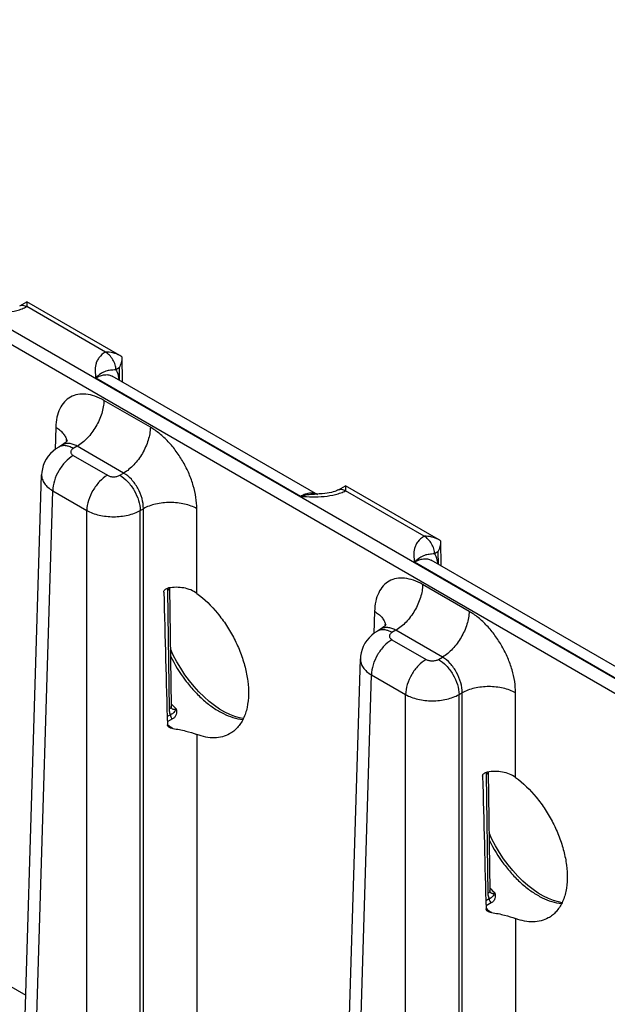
# Model space of a CAD drawing. Header units: inches. Extents: x 0 to 34, y 0 to 22.
# Tile 45 of 56: x 25.8 to 27, y 16.2 to 18.2. Entities that reach past the tile are written whole.
import ezdxf

# ---------------------------------------------------------------- set-up
doc = ezdxf.new("R2010")
doc.units = ezdxf.units.IN
doc.header["$LTSCALE"] = 1.87
doc.header["$MEASUREMENT"] = 0
doc.layers.get('0').update_dxf_attribs({"linetype": 'CONTINUOUS'})

msp = doc.modelspace()

# ---------------------------------------------------------------- linework, layer by layer
at = {"color": 7, "linetype": 'CONTINUOUS'}
for p, q in [((28.4656, 16.0655), (23.2343, 19.086)), ((28.4522, 16.0425), (23.2209, 19.063)), ((25.821, 17.6526), (25.8358, 17.6609)), ((25.8358, 17.6609), (25.8355, 17.6509)), ((25.9979, 17.5571), (25.8355, 17.6509)), ((26.0276, 17.5501), (25.8358, 17.6609)), ((26.0318, 17.5473), (26.0276, 17.5501)), ((26.0318, 17.5473), (26.0322, 17.4959)), ((26.4362, 17.2627), (26.0121, 17.5075)), ((26.0263, 17.5247), (26.0195, 17.5206)), ((26.0263, 17.5247), (26.0265, 17.4992)), ((26.4005, 17.2596), (25.9779, 17.5036)), ((26.0906, 17.4021), (25.9947, 17.4575)), ((25.8955, 17.4022), (25.8941, 17.3564)), ((25.909, 17.3658), (25.9015, 17.3614)), ((25.9395, 17.3631), (25.9315, 17.3584)), ((26.0354, 17.3077), (25.9395, 17.3631)), ((25.9315, 17.3437), (26.0019, 17.3031)), ((25.8303, 16.1166), (25.8662, 17.3041)), ((26.0274, 17.3031), (26.0354, 17.3077)), ((25.8532, 16.0844), (25.8891, 17.2711)), ((25.8891, 17.2711), (25.9595, 17.2305)), ((26.429, 17.2644), (26.429, 17.2644)), ((26.4786, 17.2729), (26.4934, 17.2812)), ((26.4934, 17.2812), (26.4931, 17.2713)), ((26.6555, 17.1774), (26.4931, 17.2712)), ((26.6853, 17.1704), (26.4934, 17.2812)), ((25.9595, 16.0231), (25.9595, 17.2305)), ((26.0698, 17.2305), (26.0762, 17.2341)), ((26.0698, 16.0231), (26.0698, 17.2305)), ((26.0762, 16.0268), (26.0762, 17.2341)), ((26.1864, 17.0595), (26.1864, 17.2341)), ((26.6894, 17.1676), (26.6853, 17.1704)), ((26.6894, 17.1676), (26.6894, 17.1673)), ((26.6894, 17.1673), (26.6898, 17.1163)), ((26.6839, 17.145), (26.6771, 17.1409)), ((26.6839, 17.145), (26.6841, 17.1195)), ((27.0581, 16.8799), (26.6355, 17.1239)), ((27.0938, 16.883), (26.6697, 17.1278)), ((26.1259, 17.0702), (26.1256, 17.0648)), ((26.1256, 17.0648), (26.1293, 16.8204)), ((26.13, 17.0709), (26.1336, 16.8265)), ((26.7482, 17.0224), (26.6523, 17.0778)), ((26.5531, 17.0225), (26.5517, 16.9767)), ((26.5667, 16.9861), (26.5591, 16.9817)), ((26.5972, 16.9834), (26.5891, 16.9787)), ((26.693, 16.928), (26.5972, 16.9834)), ((26.5891, 16.964), (26.6595, 16.9234)), ((26.488, 15.7369), (26.5239, 16.9244)), ((26.685, 16.9234), (26.693, 16.928)), ((26.5108, 15.7048), (26.5467, 16.8914)), ((26.5467, 16.8914), (26.6171, 16.8508)), ((26.6171, 15.6434), (26.6171, 16.8508)), ((26.7274, 16.8508), (26.7338, 16.8545)), ((26.7274, 15.6434), (26.7274, 16.8508)), ((26.7338, 15.6471), (26.7338, 16.8545)), ((26.844, 16.6798), (26.844, 16.8545)), ((26.132, 16.8092), (26.1252, 16.8053)), ((26.1361, 16.8006), (26.1255, 16.7945)), ((26.1864, 16.7684), (26.1864, 16.0268)), ((26.7835, 16.6905), (26.7832, 16.6851)), ((26.7832, 16.6851), (26.7869, 16.4407)), ((26.7876, 16.6912), (26.7913, 16.4468)), ((26.7896, 16.4295), (26.7828, 16.4256)), ((26.7937, 16.4209), (26.7831, 16.4148)), ((25.5288, 16.4065), (25.8338, 16.2304)), ((26.844, 16.3887), (26.844, 15.6471))]:
    msp.add_line(p, q, dxfattribs=at)
for points in [[(25.9192, 17.376), (25.9192, 17.376), (25.9188, 17.3753), (25.918, 17.374), (25.9167, 17.3721), (25.9147, 17.37), (25.9121, 17.3678), (25.909, 17.3658)], [(25.9015, 17.3614), (25.8957, 17.3577), (25.8897, 17.353), (25.8844, 17.3478), (25.8797, 17.3422), (25.8756, 17.3362), (25.8723, 17.3298), (25.8697, 17.3233), (25.8678, 17.3165), (25.8666, 17.3095), (25.8662, 17.3041)], [(26.439, 17.2646), (26.4329, 17.2644), (26.429, 17.2644)], [(26.4786, 17.2729), (26.477, 17.2721), (26.4744, 17.271), (26.4714, 17.2698), (26.4679, 17.2687), (26.4641, 17.2677), (26.4598, 17.2668), (26.4552, 17.266), (26.4502, 17.2654), (26.4448, 17.2649), (26.439, 17.2646)], [(26.5591, 16.9817), (26.5533, 16.978), (26.5473, 16.9733), (26.542, 16.9681), (26.5373, 16.9625), (26.5333, 16.9565), (26.5299, 16.9502), (26.5273, 16.9436), (26.5254, 16.9368), (26.5242, 16.9298), (26.5239, 16.9244)], [(26.5768, 16.9963), (26.5768, 16.9963), (26.5764, 16.9956), (26.5757, 16.9943), (26.5743, 16.9924), (26.5723, 16.9903), (26.5697, 16.9881), (26.5667, 16.9861)], [(26.2823, 16.8012), (26.2748, 16.8026), (26.2648, 16.8054), (26.2545, 16.8095), (26.244, 16.8146), (26.2333, 16.8209), (26.2226, 16.8282), (26.2119, 16.8366), (26.2013, 16.8459), (26.1909, 16.8562), (26.1809, 16.8673), (26.1712, 16.8792), (26.1619, 16.8918), (26.1532, 16.9049), (26.1452, 16.9184), (26.1378, 16.9323), (26.1319, 16.945)], [(26.1343, 16.8227), (26.1343, 16.8226), (26.1342, 16.8227), (26.1341, 16.8232), (26.1339, 16.824), (26.1337, 16.8252), (26.1336, 16.8265)], [(26.9399, 16.4215), (26.9324, 16.4229), (26.9224, 16.4257), (26.9121, 16.4298), (26.9016, 16.4349), (26.8909, 16.4412), (26.8802, 16.4485), (26.8695, 16.4569), (26.8589, 16.4662), (26.8486, 16.4765), (26.8385, 16.4876), (26.8288, 16.4995), (26.8195, 16.5121), (26.8109, 16.5252), (26.8028, 16.5387), (26.7954, 16.5526), (26.7895, 16.5653)], [(26.7919, 16.443), (26.7919, 16.4429), (26.7919, 16.443), (26.7917, 16.4435), (26.7915, 16.4443), (26.7913, 16.4455), (26.7913, 16.4468)]]:
    msp.add_lwpolyline(points, dxfattribs=at)
for centre, radius, start, end in [((25.8909, 17.3697), 0.0274, 10.996, 12.4163), ((25.8912, 17.3697), 0.0271, 8.5605, 10.9976), ((26.4233, 17.2394), 0.0267, 75.1818, 77.2551), ((26.4235, 17.2402), 0.0258, 69.9991, 75.1943), ((26.4239, 17.2412), 0.0248, 60.0383, 70.0007), ((26.5485, 16.99), 0.0274, 10.996, 12.4163), ((26.5489, 16.9901), 0.0271, 8.5605, 10.9976), ((26.3263, 17.0079), 0.2611, 222.3973, 225.5883), ((26.1422, 16.8311), 0.0116, 224.7185, 226.1975), ((26.1417, 16.8306), 0.0108, 226.1706, 230.1888), ((26.2672, 16.9605), 0.2221, 230.3987, 230.5899), ((26.2665, 16.9596), 0.221, 230.5899, 230.77), ((26.264, 16.9565), 0.217, 230.7671, 231.8903), ((26.2581, 16.949), 0.2074, 231.8864, 234.2607), ((26.9839, 16.6282), 0.2611, 222.3975, 225.5882), ((26.7998, 16.4514), 0.0116, 224.7183, 226.1973), ((26.7993, 16.4509), 0.0108, 226.1704, 230.1888), ((26.9248, 16.5808), 0.2221, 230.4, 230.586), ((26.922, 16.5773), 0.2176, 230.5821, 231.8801), ((26.9157, 16.5694), 0.2074, 231.8771, 234.2605)]:
    msp.add_arc(centre, radius, start, end, dxfattribs=at)
for centre in [(26.1313, 19.173), (26.7889, 18.7933)]:
    msp.add_ellipse(centre, major_axis=(-0.0556, 3.6807), ratio=0.014852, start_param=-4.101894, end_param=-4.007786, dxfattribs=at)
for points, knots in [([(25.7428, 17.6393), (25.751, 17.639), (25.7673, 17.6383), (25.7915, 17.6388), (25.8112, 17.6417), (25.8258, 17.6462), (25.8325, 17.6492), (25.8355, 17.6509)], [0, 0, 0, 0, 0.258718, 0.517218, 0.769281, 0.888584, 1, 1, 1, 1]), ([(25.821, 17.6526), (25.8219, 17.6532), (25.8241, 17.6539), (25.8278, 17.654), (25.8317, 17.653), (25.8342, 17.6517), (25.8355, 17.6509)], [0, 0, 0, 0, 0.217063, 0.449866, 0.709295, 1, 1, 1, 1]), ([(25.9979, 17.5571), (25.9928, 17.5541), (25.986, 17.5484), (25.9803, 17.539), (25.9769, 17.5297), (25.9761, 17.5177), (25.9773, 17.5083), (25.9779, 17.5036)], [0, 0, 0, 0, 0.290728, 0.417976, 0.537886, 0.768872, 1, 1, 1, 1]), ([(26.0276, 17.5501), (26.0233, 17.5526), (26.0134, 17.5561), (26.0031, 17.5572), (25.9979, 17.5571)], [0, 0, 0, 0, 0.492348, 1, 1, 1, 1]), ([(26.0195, 17.5206), (26.0195, 17.5241), (26.0182, 17.5314), (26.0136, 17.5417), (26.0068, 17.5507), (26.001, 17.5554), (25.998, 17.5571)], [0, 0, 0, 0, 0.236609, 0.49876, 0.761587, 1, 1, 1, 1]), ([(26.0318, 17.547), (26.0318, 17.5432), (26.0307, 17.5355), (26.028, 17.5282), (26.0263, 17.5247)], [0, 0, 0, 0, 0.498099, 1, 1, 1, 1]), ([(26.0195, 17.5206), (26.0175, 17.5205), (26.0137, 17.5202), (26.0084, 17.5198), (26.0035, 17.519), (25.9968, 17.5172), (25.9877, 17.5126), (25.9812, 17.507), (25.9779, 17.5036)], [0, 0, 0, 0, 0.134085, 0.24412, 0.346177, 0.451021, 0.693697, 1, 1, 1, 1]), ([(25.9779, 17.5036), (25.9809, 17.5054), (25.9869, 17.5084), (25.996, 17.5108), (26.0047, 17.5107), (26.0099, 17.5088), (26.0121, 17.5075)], [0, 0, 0, 0, 0.291535, 0.550968, 0.783272, 1, 1, 1, 1]), ([(26.0195, 17.5206), (26.0204, 17.5192), (26.0235, 17.5126), (26.0251, 17.5053), (26.0257, 17.4997)], [0, 0, 0, 0, 0.231642, 1, 1, 1, 1]), ([(25.9947, 17.4575), (25.9887, 17.461), (25.9767, 17.4666), (25.9583, 17.4711), (25.9409, 17.4707), (25.9254, 17.4652), (25.9125, 17.4548), (25.903, 17.4403), (25.8971, 17.4222), (25.8957, 17.4091), (25.8955, 17.4022)], [0, 0, 0, 0, 0.143905, 0.273228, 0.390213, 0.499963, 0.609722, 0.726728, 0.856075, 1, 1, 1, 1]), ([(25.9947, 17.4575), (25.9946, 17.4485), (25.991, 17.4296), (25.9791, 17.4031), (25.9619, 17.3798), (25.9473, 17.3676), (25.9395, 17.3631)], [0, 0, 0, 0, 0.238289, 0.501086, 0.763293, 1, 1, 1, 1]), ([(25.8955, 17.4022), (25.8984, 17.4004), (25.9037, 17.3967), (25.9104, 17.3903), (25.9152, 17.3832), (25.9171, 17.3781), (25.9177, 17.3756)], [0, 0, 0, 0, 0.284891, 0.544792, 0.781448, 1, 1, 1, 1]), ([(26.0906, 17.4021), (26.0904, 17.3932), (26.0869, 17.3743), (26.075, 17.3478), (26.0578, 17.3245), (26.0431, 17.3122), (26.0354, 17.3077)], [0, 0, 0, 0, 0.238289, 0.501086, 0.763293, 1, 1, 1, 1]), ([(26.1864, 17.2341), (26.1864, 17.2419), (26.1851, 17.2579), (26.1796, 17.2821), (26.1707, 17.3065), (26.1589, 17.3303), (26.1445, 17.3525), (26.1281, 17.3724), (26.1102, 17.3892), (26.0971, 17.3983), (26.0906, 17.4021)], [0, 0, 0, 0, 0.115469, 0.239398, 0.369287, 0.502126, 0.63467, 0.763698, 0.886267, 1, 1, 1, 1]), ([(25.9395, 17.3631), (25.9369, 17.3646), (25.9316, 17.3671), (25.9235, 17.369), (25.9158, 17.3687), (25.9111, 17.367), (25.909, 17.3658)], [0, 0, 0, 0, 0.285929, 0.543666, 0.778182, 1, 1, 1, 1]), ([(25.9315, 17.3584), (25.9289, 17.36), (25.9236, 17.3624), (25.9156, 17.3644), (25.908, 17.3642), (25.9035, 17.3625), (25.9015, 17.3614)], [0, 0, 0, 0, 0.289808, 0.549056, 0.782233, 1, 1, 1, 1]), ([(25.9315, 17.3584), (25.9307, 17.358), (25.9293, 17.357), (25.9276, 17.3552), (25.9265, 17.3532), (25.9261, 17.3511), (25.9265, 17.349), (25.9276, 17.347), (25.9293, 17.3452), (25.9307, 17.3442), (25.9315, 17.3437)], [0, 0, 0, 0, 0.144897, 0.274522, 0.391113, 0.5, 0.608887, 0.725478, 0.855103, 1, 1, 1, 1]), ([(25.9315, 17.3437), (25.9255, 17.3403), (25.9143, 17.3308), (25.901, 17.3129), (25.8919, 17.2926), (25.8892, 17.278), (25.8891, 17.2711)], [0, 0, 0, 0, 0.236707, 0.498914, 0.761711, 1, 1, 1, 1]), ([(25.8662, 17.3041), (25.8662, 17.3011), (25.8671, 17.2947), (25.8718, 17.2858), (25.8793, 17.2777), (25.8856, 17.2732), (25.8891, 17.2711)], [0, 0, 0, 0, 0.217043, 0.449804, 0.709304, 1, 1, 1, 1]), ([(26.0762, 17.2341), (26.0763, 17.2412), (26.074, 17.2559), (26.0654, 17.2766), (26.0526, 17.2948), (26.0413, 17.3043), (26.0354, 17.3077)], [0, 0, 0, 0, 0.240619, 0.503493, 0.764478, 1, 1, 1, 1]), ([(26.0019, 17.3031), (25.9959, 17.2996), (25.9847, 17.2902), (25.9714, 17.2723), (25.9623, 17.2519), (25.9596, 17.2374), (25.9595, 17.2305)], [0, 0, 0, 0, 0.236707, 0.498914, 0.761711, 1, 1, 1, 1]), ([(26.0019, 17.3031), (26.0037, 17.302), (26.0079, 17.3005), (26.0146, 17.2998), (26.0213, 17.3005), (26.0255, 17.302), (26.0274, 17.3031)], [0, 0, 0, 0, 0.237219, 0.5, 0.762781, 1, 1, 1, 1]), ([(26.0274, 17.3031), (26.0333, 17.2996), (26.0446, 17.2902), (26.0578, 17.2723), (26.0669, 17.2519), (26.0697, 17.2374), (26.0698, 17.2305)], [0, 0, 0, 0, 0.236707, 0.498914, 0.761711, 1, 1, 1, 1]), ([(26.4005, 17.2596), (26.4086, 17.2593), (26.4249, 17.2586), (26.4491, 17.2591), (26.4688, 17.2621), (26.4834, 17.2665), (26.4901, 17.2695), (26.4931, 17.2712)], [0, 0, 0, 0, 0.258718, 0.517218, 0.769281, 0.888584, 1, 1, 1, 1]), ([(26.4292, 17.2654), (26.4247, 17.2664), (26.4173, 17.2662), (26.4078, 17.2633), (26.4029, 17.261), (26.4005, 17.2596)], [0, 0, 0, 0, 0.458796, 0.718495, 1, 1, 1, 1]), ([(26.4005, 17.2596), (26.4052, 17.2612), (26.4146, 17.2636), (26.4242, 17.2644), (26.429, 17.2644)], [0, 0, 0, 0, 0.511827, 1, 1, 1, 1]), ([(26.4786, 17.2729), (26.4795, 17.2735), (26.4818, 17.2742), (26.4854, 17.2743), (26.4893, 17.2733), (26.4919, 17.272), (26.4931, 17.2713)], [0, 0, 0, 0, 0.217063, 0.449866, 0.709295, 1, 1, 1, 1]), ([(26.1864, 17.2341), (26.1827, 17.2363), (26.1744, 17.24), (26.1561, 17.2453), (26.1313, 17.2479), (26.1065, 17.2453), (26.0882, 17.24), (26.0799, 17.2363), (26.0762, 17.2341)], [0, 0, 0, 0, 0.113812, 0.237022, 0.5, 0.762978, 0.886188, 1, 1, 1, 1]), ([(25.9595, 17.2305), (25.9633, 17.2283), (25.9715, 17.2246), (25.9898, 17.2192), (26.0146, 17.2166), (26.0394, 17.2192), (26.0577, 17.2246), (26.066, 17.2283), (26.0698, 17.2305)], [0, 0, 0, 0, 0.113914, 0.237141, 0.499999, 0.762858, 0.886085, 1, 1, 1, 1]), ([(26.6555, 17.1774), (26.6504, 17.1744), (26.6436, 17.1687), (26.6379, 17.1593), (26.6345, 17.15), (26.6337, 17.138), (26.6349, 17.1286), (26.6355, 17.1239)], [0, 0, 0, 0, 0.290728, 0.417976, 0.537886, 0.768872, 1, 1, 1, 1]), ([(26.6853, 17.1704), (26.6809, 17.1729), (26.671, 17.1764), (26.6607, 17.1775), (26.6555, 17.1774)], [0, 0, 0, 0, 0.492348, 1, 1, 1, 1]), ([(26.6771, 17.1409), (26.6771, 17.1444), (26.6758, 17.1517), (26.6712, 17.162), (26.6644, 17.171), (26.6587, 17.1757), (26.6556, 17.1774)], [0, 0, 0, 0, 0.236609, 0.49876, 0.761587, 1, 1, 1, 1]), ([(26.6894, 17.1673), (26.6895, 17.1635), (26.6883, 17.1558), (26.6856, 17.1485), (26.6839, 17.145)], [0, 0, 0, 0, 0.498099, 1, 1, 1, 1]), ([(26.6771, 17.1409), (26.6751, 17.1408), (26.6713, 17.1406), (26.666, 17.1401), (26.6611, 17.1393), (26.6544, 17.1375), (26.6453, 17.1329), (26.6388, 17.1273), (26.6355, 17.1239)], [0, 0, 0, 0, 0.134085, 0.24412, 0.346177, 0.451021, 0.693697, 1, 1, 1, 1]), ([(26.6355, 17.1239), (26.6385, 17.1257), (26.6445, 17.1287), (26.6536, 17.1311), (26.6623, 17.131), (26.6675, 17.1291), (26.6697, 17.1278)], [0, 0, 0, 0, 0.291535, 0.550968, 0.783272, 1, 1, 1, 1]), ([(26.6771, 17.1409), (26.678, 17.1395), (26.6811, 17.1329), (26.6827, 17.1256), (26.6833, 17.1201)], [0, 0, 0, 0, 0.231642, 1, 1, 1, 1]), ([(26.6523, 17.0778), (26.6463, 17.0813), (26.6343, 17.0869), (26.6159, 17.0914), (26.5985, 17.091), (26.583, 17.0855), (26.5701, 17.0751), (26.5607, 17.0606), (26.5547, 17.0426), (26.5533, 17.0294), (26.5531, 17.0225)], [0, 0, 0, 0, 0.143905, 0.273228, 0.390213, 0.499963, 0.609722, 0.726728, 0.856075, 1, 1, 1, 1]), ([(26.1184, 17.0623), (26.1184, 17.0633), (26.1191, 17.0655), (26.1214, 17.0681), (26.1245, 17.0698), (26.1268, 17.0705), (26.128, 17.0707)], [0, 0, 0, 0, 0.227688, 0.475079, 0.734738, 1, 1, 1, 1]), ([(26.1295, 17.0686), (26.1293, 17.0683), (26.1283, 17.0667), (26.1268, 17.0655), (26.1256, 17.0648)], [0, 0, 0, 0, 0.223494, 1, 1, 1, 1]), ([(26.1864, 17.0595), (26.1826, 17.0623), (26.1739, 17.0671), (26.1594, 17.0712), (26.1439, 17.0724), (26.1333, 17.0715), (26.128, 17.0707)], [0, 0, 0, 0, 0.234921, 0.480546, 0.736603, 1, 1, 1, 1]), ([(26.13, 17.0709), (26.13, 17.0707), (26.13, 17.0699), (26.1297, 17.0692), (26.1295, 17.0686)], [0, 0, 0, 0, 0.245114, 1, 1, 1, 1]), ([(26.6523, 17.0778), (26.6522, 17.0688), (26.6486, 17.0499), (26.6367, 17.0235), (26.6196, 17.0002), (26.6049, 16.9879), (26.5972, 16.9834)], [0, 0, 0, 0, 0.238289, 0.501086, 0.763293, 1, 1, 1, 1]), ([(26.1864, 17.0595), (26.2023, 17.0479), (26.224, 17.0264), (26.2482, 16.9935), (26.2641, 16.966), (26.277, 16.9372), (26.2864, 16.908), (26.292, 16.8793), (26.2932, 16.8604), (26.293, 16.8513)], [0, 0, 0, 0, 0.244158, 0.374462, 0.506623, 0.637845, 0.765395, 0.886769, 1, 1, 1, 1]), ([(26.5531, 17.0225), (26.556, 17.0207), (26.5613, 17.017), (26.568, 17.0106), (26.5728, 17.0035), (26.5747, 16.9984), (26.5753, 16.9959)], [0, 0, 0, 0, 0.284891, 0.544792, 0.781448, 1, 1, 1, 1]), ([(26.7482, 17.0224), (26.748, 17.0135), (26.7445, 16.9946), (26.7326, 16.9681), (26.7154, 16.9448), (26.7008, 16.9325), (26.693, 16.928)], [0, 0, 0, 0, 0.238289, 0.501086, 0.763293, 1, 1, 1, 1]), ([(26.844, 16.8545), (26.844, 16.8622), (26.8427, 16.8782), (26.8372, 16.9024), (26.8283, 16.9268), (26.8165, 16.9506), (26.8021, 16.9728), (26.7857, 16.9927), (26.7678, 17.0095), (26.7548, 17.0186), (26.7482, 17.0224)], [0, 0, 0, 0, 0.115469, 0.239398, 0.369287, 0.502126, 0.63467, 0.763698, 0.886267, 1, 1, 1, 1]), ([(26.5891, 16.9787), (26.5865, 16.9803), (26.5812, 16.9828), (26.5732, 16.9847), (26.5656, 16.9845), (26.5611, 16.9829), (26.5591, 16.9817)], [0, 0, 0, 0, 0.289808, 0.549056, 0.782233, 1, 1, 1, 1]), ([(26.5972, 16.9834), (26.5945, 16.9849), (26.5892, 16.9874), (26.5811, 16.9893), (26.5734, 16.989), (26.5687, 16.9873), (26.5667, 16.9861)], [0, 0, 0, 0, 0.285929, 0.543666, 0.778182, 1, 1, 1, 1]), ([(26.5891, 16.964), (26.5831, 16.9606), (26.5719, 16.9512), (26.5586, 16.9332), (26.5495, 16.9129), (26.5468, 16.8983), (26.5467, 16.8914)], [0, 0, 0, 0, 0.236707, 0.498914, 0.761711, 1, 1, 1, 1]), ([(26.5891, 16.9787), (26.5883, 16.9783), (26.5869, 16.9773), (26.5852, 16.9755), (26.5841, 16.9735), (26.5837, 16.9714), (26.5841, 16.9693), (26.5852, 16.9673), (26.5869, 16.9655), (26.5883, 16.9645), (26.5891, 16.964)], [0, 0, 0, 0, 0.144897, 0.274522, 0.391113, 0.5, 0.608887, 0.725478, 0.855103, 1, 1, 1, 1]), ([(26.132, 16.9302), (26.1406, 16.9128), (26.1558, 16.8879), (26.1801, 16.8586), (26.1996, 16.8394), (26.2199, 16.8235), (26.2462, 16.8079), (26.2676, 16.8006), (26.2814, 16.7994)], [0, 0, 0, 0, 0.283235, 0.421692, 0.554743, 0.680356, 0.796983, 1, 1, 1, 1]), ([(26.5239, 16.9244), (26.5238, 16.9214), (26.5247, 16.915), (26.5294, 16.9061), (26.5369, 16.898), (26.5432, 16.8935), (26.5467, 16.8914)], [0, 0, 0, 0, 0.217043, 0.449804, 0.709304, 1, 1, 1, 1]), ([(26.6595, 16.9234), (26.6536, 16.92), (26.6423, 16.9105), (26.6291, 16.8926), (26.6199, 16.8722), (26.6172, 16.8577), (26.6171, 16.8508)], [0, 0, 0, 0, 0.236707, 0.498914, 0.761711, 1, 1, 1, 1]), ([(26.6595, 16.9234), (26.6613, 16.9223), (26.6655, 16.9208), (26.6722, 16.9201), (26.679, 16.9208), (26.6832, 16.9223), (26.685, 16.9234)], [0, 0, 0, 0, 0.237219, 0.5, 0.762781, 1, 1, 1, 1]), ([(26.685, 16.9234), (26.6909, 16.92), (26.7022, 16.9105), (26.7154, 16.8926), (26.7245, 16.8722), (26.7273, 16.8577), (26.7274, 16.8508)], [0, 0, 0, 0, 0.236707, 0.498914, 0.761711, 1, 1, 1, 1]), ([(26.7338, 16.8545), (26.7339, 16.8615), (26.7317, 16.8762), (26.723, 16.8969), (26.7102, 16.9151), (26.699, 16.9246), (26.693, 16.928)], [0, 0, 0, 0, 0.240619, 0.503493, 0.764478, 1, 1, 1, 1]), ([(26.844, 16.8545), (26.8403, 16.8566), (26.832, 16.8603), (26.8137, 16.8656), (26.7889, 16.8682), (26.7641, 16.8656), (26.7458, 16.8603), (26.7375, 16.8566), (26.7338, 16.8545)], [0, 0, 0, 0, 0.113812, 0.237022, 0.5, 0.762978, 0.886188, 1, 1, 1, 1]), ([(26.293, 16.8513), (26.2928, 16.8422), (26.2911, 16.8249), (26.2836, 16.8013), (26.2731, 16.7851), (26.2628, 16.7752), (26.257, 16.7713), (26.254, 16.7696)], [0, 0, 0, 0, 0.288225, 0.547008, 0.78055, 0.891268, 1, 1, 1, 1]), ([(26.6171, 16.8508), (26.6209, 16.8486), (26.6291, 16.8449), (26.6474, 16.8395), (26.6722, 16.8369), (26.697, 16.8395), (26.7153, 16.8449), (26.7236, 16.8486), (26.7274, 16.8508)], [0, 0, 0, 0, 0.113914, 0.237141, 0.499999, 0.762858, 0.886085, 1, 1, 1, 1]), ([(26.1336, 16.8265), (26.1337, 16.8259), (26.1335, 16.8248), (26.1326, 16.8231), (26.1311, 16.8216), (26.1299, 16.8208), (26.1293, 16.8204)], [0, 0, 0, 0, 0.215959, 0.448305, 0.708154, 1, 1, 1, 1]), ([(26.1293, 16.8204), (26.1293, 16.8193), (26.1295, 16.8155), (26.1305, 16.8116), (26.132, 16.8092)], [0, 0, 0, 0, 0.27479, 1, 1, 1, 1]), ([(26.1436, 16.8214), (26.143, 16.82), (26.1416, 16.8175), (26.1393, 16.8139), (26.1361, 16.811), (26.1335, 16.8097), (26.132, 16.8092)], [0, 0, 0, 0, 0.267042, 0.494111, 0.726616, 1, 1, 1, 1]), ([(26.1348, 16.8223), (26.1354, 16.8218), (26.1367, 16.8209), (26.139, 16.8202), (26.1414, 16.8204), (26.1429, 16.821), (26.1436, 16.8214)], [0, 0, 0, 0, 0.248556, 0.489848, 0.736009, 1, 1, 1, 1]), ([(26.1436, 16.8214), (26.1442, 16.8194), (26.145, 16.8154), (26.1442, 16.8094), (26.1412, 16.8041), (26.1379, 16.8016), (26.1361, 16.8006)], [0, 0, 0, 0, 0.258892, 0.500073, 0.740464, 1, 1, 1, 1]), ([(26.132, 16.8092), (26.132, 16.8076), (26.1329, 16.8043), (26.1349, 16.8016), (26.1361, 16.8006)], [0, 0, 0, 0, 0.488349, 1, 1, 1, 1]), ([(26.1284, 16.7838), (26.1277, 16.7843), (26.1264, 16.7856), (26.1257, 16.7874), (26.1257, 16.7883)], [0, 0, 0, 0, 0.515612, 1, 1, 1, 1]), ([(26.1369, 16.7807), (26.1354, 16.7809), (26.1324, 16.7815), (26.1296, 16.7829), (26.1284, 16.7838)], [0, 0, 0, 0, 0.511522, 1, 1, 1, 1]), ([(26.1369, 16.7807), (26.146, 16.7796), (26.1627, 16.7762), (26.179, 16.7712), (26.1864, 16.7684)], [0, 0, 0, 0, 0.534522, 1, 1, 1, 1]), ([(26.254, 16.7696), (26.2494, 16.767), (26.2392, 16.763), (26.2224, 16.7609), (26.2044, 16.7626), (26.1925, 16.7662), (26.1864, 16.7684)], [0, 0, 0, 0, 0.228678, 0.466864, 0.722328, 1, 1, 1, 1]), ([(26.776, 16.6826), (26.776, 16.6837), (26.7767, 16.6858), (26.779, 16.6884), (26.7821, 16.6901), (26.7844, 16.6908), (26.7856, 16.691)], [0, 0, 0, 0, 0.227688, 0.475079, 0.734738, 1, 1, 1, 1]), ([(26.7871, 16.6889), (26.7869, 16.6886), (26.786, 16.687), (26.7844, 16.6858), (26.7832, 16.6851)], [0, 0, 0, 0, 0.223494, 1, 1, 1, 1]), ([(26.844, 16.6798), (26.8402, 16.6826), (26.8316, 16.6874), (26.817, 16.6915), (26.8015, 16.6927), (26.7909, 16.6918), (26.7856, 16.691)], [0, 0, 0, 0, 0.234921, 0.480546, 0.736603, 1, 1, 1, 1]), ([(26.7876, 16.6912), (26.7876, 16.691), (26.7876, 16.6902), (26.7873, 16.6895), (26.7871, 16.6889)], [0, 0, 0, 0, 0.245114, 1, 1, 1, 1]), ([(26.844, 16.6798), (26.8599, 16.6682), (26.8817, 16.6467), (26.9058, 16.6138), (26.9217, 16.5863), (26.9346, 16.5575), (26.944, 16.5283), (26.9496, 16.4996), (26.9508, 16.4807), (26.9506, 16.4716)], [0, 0, 0, 0, 0.244158, 0.374462, 0.506623, 0.637845, 0.765395, 0.886769, 1, 1, 1, 1]), ([(26.7896, 16.5505), (26.7982, 16.5331), (26.8134, 16.5082), (26.8377, 16.4789), (26.8572, 16.4597), (26.8775, 16.4438), (26.9038, 16.4282), (26.9252, 16.4209), (26.939, 16.4197)], [0, 0, 0, 0, 0.283235, 0.421692, 0.554743, 0.680356, 0.796983, 1, 1, 1, 1]), ([(26.9506, 16.4716), (26.9504, 16.4625), (26.9487, 16.4452), (26.9412, 16.4216), (26.9307, 16.4054), (26.9204, 16.3955), (26.9146, 16.3916), (26.9116, 16.3899)], [0, 0, 0, 0, 0.288225, 0.547008, 0.78055, 0.891268, 1, 1, 1, 1]), ([(26.7913, 16.4468), (26.7913, 16.4462), (26.7911, 16.4451), (26.7902, 16.4434), (26.7887, 16.4419), (26.7875, 16.4411), (26.7869, 16.4407)], [0, 0, 0, 0, 0.215959, 0.448305, 0.708154, 1, 1, 1, 1]), ([(26.7869, 16.4407), (26.7869, 16.4396), (26.7871, 16.4358), (26.7881, 16.4319), (26.7896, 16.4295)], [0, 0, 0, 0, 0.27479, 1, 1, 1, 1]), ([(26.8013, 16.4417), (26.8006, 16.4403), (26.7992, 16.4378), (26.7969, 16.4342), (26.7937, 16.4313), (26.7911, 16.43), (26.7896, 16.4295)], [0, 0, 0, 0, 0.267041, 0.494111, 0.726616, 1, 1, 1, 1]), ([(26.7924, 16.4426), (26.793, 16.4421), (26.7943, 16.4412), (26.7966, 16.4405), (26.799, 16.4407), (26.8005, 16.4413), (26.8013, 16.4417)], [0, 0, 0, 0, 0.248556, 0.489848, 0.736009, 1, 1, 1, 1]), ([(26.8013, 16.4417), (26.8019, 16.4397), (26.8026, 16.4357), (26.8018, 16.4297), (26.7988, 16.4244), (26.7956, 16.4219), (26.7937, 16.4209)], [0, 0, 0, 0, 0.258892, 0.500073, 0.740464, 1, 1, 1, 1]), ([(26.7896, 16.4295), (26.7896, 16.4279), (26.7905, 16.4246), (26.7925, 16.4219), (26.7937, 16.4209)], [0, 0, 0, 0, 0.488349, 1, 1, 1, 1]), ([(26.786, 16.4041), (26.7853, 16.4046), (26.784, 16.4059), (26.7833, 16.4077), (26.7833, 16.4086)], [0, 0, 0, 0, 0.515612, 1, 1, 1, 1]), ([(26.7946, 16.401), (26.793, 16.4012), (26.79, 16.4018), (26.7872, 16.4032), (26.786, 16.4041)], [0, 0, 0, 0, 0.511522, 1, 1, 1, 1]), ([(26.7946, 16.401), (26.8036, 16.3999), (26.8203, 16.3965), (26.8366, 16.3916), (26.844, 16.3887)], [0, 0, 0, 0, 0.534522, 1, 1, 1, 1]), ([(26.9116, 16.3899), (26.907, 16.3873), (26.8968, 16.3833), (26.88, 16.3812), (26.862, 16.3829), (26.8501, 16.3865), (26.844, 16.3887)], [0, 0, 0, 0, 0.228678, 0.466864, 0.722328, 1, 1, 1, 1])]:
    msp.add_open_spline(points, degree=3, knots=knots, dxfattribs=at)

doc.saveas('drawing.dxf')
